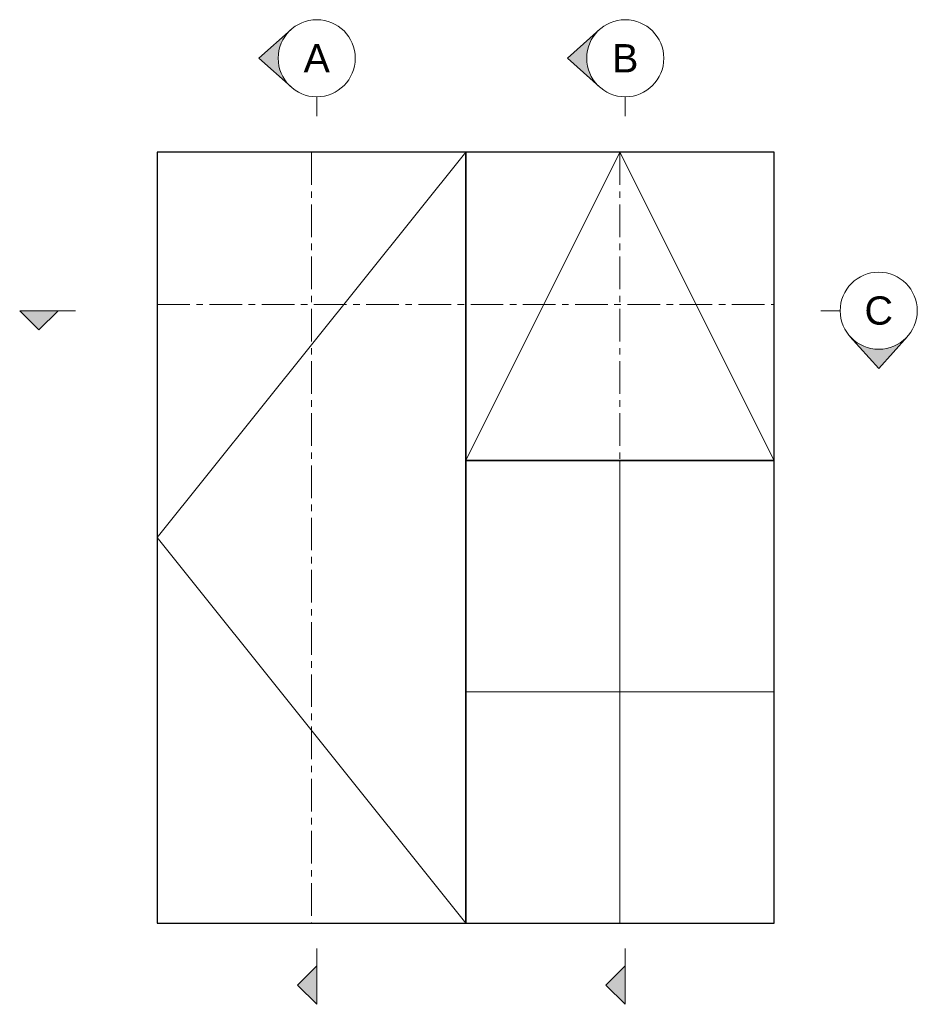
# Model space of a CAD drawing. Header units: millimetres. Extents: x 80 to 17288, y -2623 to 7492.
# Tile 27 of 125: x 5000 to 5349, y -1519 to -1135. Entities that reach past the tile are written whole.
import ezdxf

# ---------------------------------------------------------------- set-up
doc = ezdxf.new("R2010")
doc.units = ezdxf.units.MM
doc.linetypes.add('CENTERX2', pattern=[20.32, 12.7, -2.54, 2.54, -2.54])
doc.layers.add('UNO-Dark Grey', color=7, linetype='Continuous', lineweight=13, true_color=0x44474e)
doc.styles.add('UNO Text', font='arial.ttf')

msp = doc.modelspace()

# ---------------------------------------------------------------- hatches: boundary and pattern name
at = {"layer": 'UNO-Dark Grey'}
h = msp.add_hatch(color=256, dxfattribs=at)
h.dxf.hatch_style = 1
h.paths.add_polyline_path([(5105.84, -1161.65, -0.213422), (5100.84, -1150.47, -0.213422), (5105.84, -1139.29), (5093.34, -1150.47)])
h = msp.add_hatch(color=256, dxfattribs=at)
h.dxf.hatch_style = 1
h.paths.add_polyline_path([(5225.84, -1161.65, -0.213422), (5220.84, -1150.47, -0.213422), (5225.84, -1139.29), (5213.34, -1150.47)])
h = msp.add_hatch(color=256, dxfattribs=at)
h.dxf.hatch_style = 1
h.paths.add_polyline_path([(5000.3, -1248.73), (5007.8, -1256.23), (5015.3, -1248.73)])
h = msp.add_hatch(color=256, dxfattribs=at)
h.dxf.hatch_style = 1
h.paths.add_polyline_path([(5323.27, -1258.73), (5334.45, -1271.23), (5345.63, -1258.73, -0.447214)])
h = msp.add_hatch(color=256, dxfattribs=at)
h.dxf.hatch_style = 1
h.paths.add_polyline_path([(5115.84, -1503.66), (5108.34, -1511.16), (5115.84, -1518.66)])
h = msp.add_hatch(color=256, dxfattribs=at)
h.dxf.hatch_style = 1
h.paths.add_polyline_path([(5235.84, -1503.66), (5228.34, -1511.16), (5235.84, -1518.66)])

# ---------------------------------------------------------------- linework, layer by layer
for points in [[(5053.8, -1487.04), (5173.8, -1487.04), (5173.8, -1187.04), (5053.8, -1187.04)], [(5173.8, -1307.04), (5293.8, -1307.04), (5293.8, -1187.04), (5173.8, -1187.04)], [(5173.8, -1487.04), (5293.8, -1487.04), (5293.8, -1307.04), (5173.8, -1307.04)]]:
    msp.add_lwpolyline(points, close=True)
for p, q in [((5093.34, -1150.47), (5105.84, -1139.29)), ((5213.34, -1150.47), (5225.84, -1139.29)), ((5093.34, -1150.47), (5105.84, -1161.65)), ((5213.34, -1150.47), (5225.84, -1161.65)), ((5115.84, -1165.47), (5115.84, -1172.97)), ((5235.84, -1165.47), (5235.84, -1172.97)), ((5000.3, -1248.73), (5007.8, -1256.23)), ((5022.05, -1248.73), (5000.3, -1248.73)), ((5015.3, -1248.73), (5007.8, -1256.23)), ((5319.45, -1248.73), (5311.95, -1248.73)), ((5334.45, -1271.23), (5323.27, -1258.73)), ((5334.45, -1271.23), (5345.63, -1258.73)), ((5115.84, -1496.9), (5115.84, -1518.66)), ((5235.84, -1496.9), (5235.84, -1518.66)), ((5115.84, -1503.66), (5108.34, -1511.16)), ((5235.84, -1503.66), (5228.34, -1511.16)), ((5115.84, -1518.66), (5108.34, -1511.16)), ((5235.84, -1518.66), (5228.34, -1511.16))]:
    msp.add_line(p, q, dxfattribs=at)
for points in [[(5173.8, -1187.04), (5053.8, -1337.04), (5173.8, -1487.04)], [(5173.8, -1307.04), (5233.8, -1187.04), (5293.8, -1307.04)], [(5233.8, -1307.04), (5233.8, -1487.04)], [(5173.8, -1397.04), (5293.8, -1397.04)]]:
    msp.add_lwpolyline(points, dxfattribs=at)
at = {"layer": 'UNO-Dark Grey', "linetype": 'CENTERX2'}
for points in [[(5113.8, -1187.04), (5113.8, -1487.04)], [(5233.8, -1187.04), (5233.8, -1487.04)], [(5053.8, -1246.26), (5293.8, -1246.26)]]:
    msp.add_lwpolyline(points, dxfattribs=at)
at = {"layer": 'UNO-Dark Grey'}
for centre in [(5115.84, -1150.47), (5235.84, -1150.47), (5334.45, -1248.73)]:
    msp.add_circle(centre, 15, dxfattribs=at)

# ---------------------------------------------------------------- texts
at = {"layer": 'UNO-Dark Grey', "char_height": 11, "attachment_point": 5, "style": 'UNO Text'}
for s, insert in [('A', (5115.84, -1150.47)), ('B', (5235.84, -1150.47)), ('C', (5334.45, -1248.73))]:
    msp.add_mtext_dynamic_manual_height_columns(s, width=8.0833, gutter_width=12.5, heights=[0], dxfattribs=dict(at, insert=insert))

doc.saveas('drawing.dxf')
